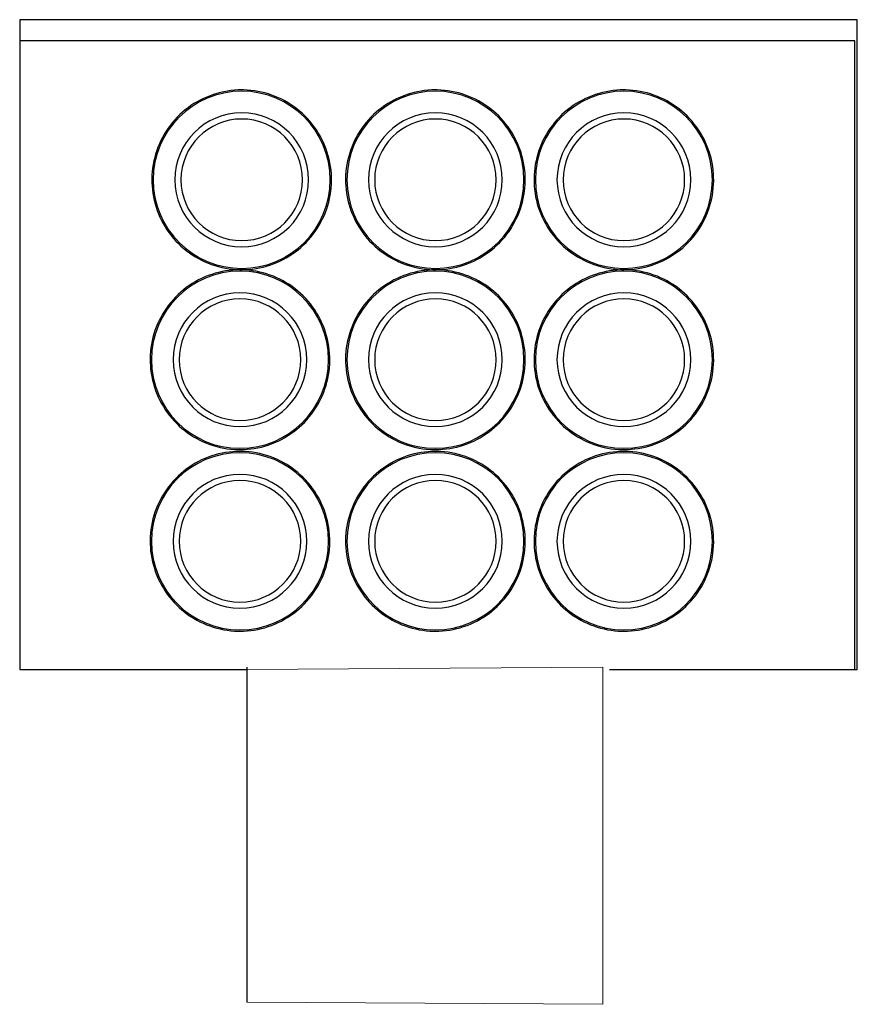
# Model space of a CAD drawing. Header units: millimetres. Extents: x 4 to 3534, y 14 to 98.
# Tile 143 of 161: x 38.29 to 39.49, y 60.4 to 61.81. Entities that reach past the tile are written whole.
import ezdxf

# ---------------------------------------------------------------- set-up
doc = ezdxf.new("R2010")
doc.units = ezdxf.units.MM
doc.header["$MEASUREMENT"] = 0
doc.layers.add('AF-Colunas', color=7, linetype='Continuous', lineweight=20)

msp = doc.modelspace()

# ---------------------------------------------------------------- linework, layer by layer
at = {"color": 7}
for p, q in [((39.4876, 61.81021), (38.2876, 61.81021)), ((38.2876, 61.81021), (38.2876, 60.87994)), ((39.4876, 60.87994), (39.4876, 61.81021)), ((39.4839, 61.77994), (38.2876, 61.77994)), ((38.2876, 61.77994), (38.2876, 60.87994)), ((39.4839, 60.87994), (39.4839, 61.77994)), ((38.2876, 60.87994), (38.6132, 60.87994)), ((38.2876, 60.87994), (38.6132, 60.87994)), ((38.6132, 60.88324), (38.6132, 60.40324)), ((39.1326, 60.87994), (39.4876, 60.87994)), ((39.1326, 60.87994), (39.4839, 60.87994))]:
    msp.add_line(p, q, dxfattribs=at)
for points in [[(38.6057, 61.70966), (38.6005, 61.70956), (38.5954, 61.70925), (38.5902, 61.70874), (38.5852, 61.70802), (38.5801, 61.7071), (38.5751, 61.70597), (38.5701, 61.70465), (38.5652, 61.70313), (38.5603, 61.70141), (38.5555, 61.6995), (38.5508, 61.6974), (38.5462, 61.69512), (38.5417, 61.69265), (38.5373, 61.69), (38.533, 61.68718), (38.5288, 61.68419), (38.5247, 61.68103), (38.5208, 61.67772), (38.517, 61.67425), (38.5133, 61.67062), (38.5098, 61.66686), (38.5065, 61.66296), (38.5033, 61.65893), (38.5002, 61.65477), (38.4974, 61.65049), (38.4947, 61.64611), (38.4921, 61.64162), (38.4898, 61.63703), (38.4877, 61.63235), (38.4857, 61.62759), (38.4839, 61.62276), (38.4823, 61.61785), (38.481, 61.61289), (38.4798, 61.60788), (38.4788, 61.60283), (38.478, 61.59774), (38.4775, 61.59262), (38.4771, 61.58749), (38.477, 61.58234), (38.477, 61.57719), (38.4773, 61.57205), (38.4777, 61.56692), (38.4784, 61.56182), (38.4792, 61.55674), (38.4803, 61.55171), (38.4816, 61.54672), (38.483, 61.54179), (38.4847, 61.53691), (38.4866, 61.53211), (38.4886, 61.52739), (38.4909, 61.52275), (38.4933, 61.51821), (38.4959, 61.51376), (38.4986, 61.50943), (38.5016, 61.50521), (38.5047, 61.50111), (38.508, 61.49713), (38.5114, 61.49329), (38.515, 61.48959), (38.5187, 61.48604), (38.5226, 61.48264), (38.5266, 61.4794), (38.5307, 61.47632), (38.5349, 61.4734), (38.5393, 61.47066), (38.5438, 61.4681), (38.5483, 61.46571), (38.553, 61.46351), (38.5577, 61.4615), (38.5625, 61.45968), (38.5674, 61.45805), (38.5724, 61.45662), (38.5774, 61.45539), (38.5824, 61.45436), (38.5875, 61.45353), (38.5926, 61.45291), (38.5977, 61.45249), (38.6029, 61.45227), (38.6057, 61.45224)], [(38.6057, 61.45224), (38.6108, 61.45235), (38.6159, 61.45265), (38.6211, 61.45317), (38.6262, 61.45389), (38.6312, 61.45481), (38.6363, 61.45593), (38.6412, 61.45725), (38.6461, 61.45878), (38.651, 61.46049), (38.6558, 61.4624), (38.6605, 61.4645), (38.6651, 61.46679), (38.6696, 61.46926), (38.674, 61.4719), (38.6783, 61.47472), (38.6825, 61.47771), (38.6866, 61.48087), (38.6905, 61.48419), (38.6943, 61.48766), (38.698, 61.49128), (38.7015, 61.49504), (38.7049, 61.49894), (38.7081, 61.50298), (38.7111, 61.50713), (38.714, 61.51141), (38.7167, 61.5158), (38.7192, 61.52029), (38.7215, 61.52488), (38.7237, 61.52955), (38.7256, 61.53431), (38.7274, 61.53915), (38.729, 61.54405), (38.7303, 61.54901), (38.7315, 61.55402), (38.7325, 61.55908), (38.7333, 61.56417), (38.7338, 61.56928), (38.7342, 61.57442), (38.7344, 61.57956), (38.7343, 61.58471), (38.7341, 61.58985), (38.7336, 61.59498), (38.7329, 61.60008), (38.7321, 61.60516), (38.731, 61.61019), (38.7297, 61.61518), (38.7283, 61.62012), (38.7266, 61.62499), (38.7247, 61.62979), (38.7227, 61.63451), (38.7205, 61.63915), (38.718, 61.6437), (38.7154, 61.64814), (38.7127, 61.65248), (38.7097, 61.6567), (38.7066, 61.6608), (38.7033, 61.66477), (38.6999, 61.66861), (38.6963, 61.67231), (38.6926, 61.67586), (38.6887, 61.67926), (38.6847, 61.68251), (38.6806, 61.68559), (38.6764, 61.6885), (38.672, 61.69124), (38.6675, 61.69381), (38.663, 61.69619), (38.6583, 61.69839), (38.6536, 61.7004), (38.6488, 61.70223), (38.6439, 61.70385), (38.6389, 61.70528), (38.6339, 61.70651), (38.6289, 61.70755), (38.6238, 61.70837), (38.6187, 61.709), (38.6136, 61.70942), (38.6084, 61.70963), (38.6057, 61.70966)], [(38.8832, 61.70966), (38.878, 61.70956), (38.8729, 61.70925), (38.8677, 61.70874), (38.8627, 61.70802), (38.8576, 61.7071), (38.8526, 61.70597), (38.8476, 61.70465), (38.8427, 61.70313), (38.8378, 61.70141), (38.833, 61.6995), (38.8283, 61.6974), (38.8237, 61.69512), (38.8192, 61.69265), (38.8148, 61.69), (38.8105, 61.68718), (38.8063, 61.68419), (38.8022, 61.68103), (38.7983, 61.67772), (38.7945, 61.67425), (38.7908, 61.67062), (38.7873, 61.66686), (38.784, 61.66296), (38.7808, 61.65893), (38.7777, 61.65477), (38.7749, 61.65049), (38.7722, 61.64611), (38.7696, 61.64162), (38.7673, 61.63703), (38.7652, 61.63235), (38.7632, 61.62759), (38.7614, 61.62276), (38.7599, 61.61785), (38.7585, 61.61289), (38.7573, 61.60788), (38.7563, 61.60283), (38.7555, 61.59774), (38.755, 61.59262), (38.7546, 61.58749), (38.7545, 61.58234), (38.7545, 61.57719), (38.7548, 61.57205), (38.7552, 61.56692), (38.7559, 61.56182), (38.7567, 61.55674), (38.7578, 61.55171), (38.7591, 61.54672), (38.7606, 61.54179), (38.7622, 61.53691), (38.7641, 61.53211), (38.7661, 61.52739), (38.7684, 61.52275), (38.7708, 61.51821), (38.7734, 61.51376), (38.7761, 61.50943), (38.7791, 61.50521), (38.7822, 61.50111), (38.7855, 61.49713), (38.7889, 61.49329), (38.7925, 61.48959), (38.7962, 61.48604), (38.8001, 61.48264), (38.8041, 61.4794), (38.8082, 61.47632), (38.8124, 61.4734), (38.8168, 61.47066), (38.8213, 61.4681), (38.8258, 61.46571), (38.8305, 61.46351), (38.8352, 61.4615), (38.84, 61.45968), (38.8449, 61.45805), (38.8499, 61.45662), (38.8549, 61.45539), (38.8599, 61.45436), (38.865, 61.45353), (38.8701, 61.45291), (38.8752, 61.45249), (38.8804, 61.45227), (38.8832, 61.45224)], [(38.8832, 61.45224), (38.8883, 61.45235), (38.8934, 61.45265), (38.8986, 61.45317), (38.9037, 61.45389), (38.9087, 61.45481), (38.9138, 61.45593), (38.9187, 61.45725), (38.9236, 61.45878), (38.9285, 61.46049), (38.9333, 61.4624), (38.938, 61.4645), (38.9426, 61.46679), (38.9471, 61.46926), (38.9515, 61.4719), (38.9558, 61.47472), (38.96, 61.47771), (38.9641, 61.48087), (38.968, 61.48419), (38.9718, 61.48766), (38.9755, 61.49128), (38.979, 61.49504), (38.9824, 61.49894), (38.9856, 61.50298), (38.9886, 61.50713), (38.9915, 61.51141), (38.9942, 61.5158), (38.9967, 61.52029), (38.999, 61.52488), (39.0012, 61.52955), (39.0031, 61.53431), (39.0049, 61.53915), (39.0065, 61.54405), (39.0078, 61.54901), (39.009, 61.55402), (39.01, 61.55908), (39.0108, 61.56417), (39.0113, 61.56928), (39.0117, 61.57442), (39.0119, 61.57956), (39.0118, 61.58471), (39.0116, 61.58985), (39.0111, 61.59498), (39.0104, 61.60008), (39.0096, 61.60516), (39.0085, 61.61019), (39.0072, 61.61518), (39.0058, 61.62012), (39.0041, 61.62499), (39.0022, 61.62979), (39.0002, 61.63451), (38.998, 61.63915), (38.9955, 61.6437), (38.9929, 61.64814), (38.9902, 61.65248), (38.9872, 61.6567), (38.9841, 61.6608), (38.9808, 61.66477), (38.9774, 61.66861), (38.9738, 61.67231), (38.9701, 61.67586), (38.9662, 61.67926), (38.9622, 61.68251), (38.9581, 61.68559), (38.9539, 61.6885), (38.9495, 61.69124), (38.945, 61.69381), (38.9405, 61.69619), (38.9358, 61.69839), (38.9311, 61.7004), (38.9263, 61.70223), (38.9214, 61.70385), (38.9164, 61.70528), (38.9114, 61.70651), (38.9064, 61.70755), (38.9013, 61.70837), (38.8962, 61.709), (38.8911, 61.70942), (38.8859, 61.70963), (38.8832, 61.70966)], [(39.1532, 61.70966), (39.148, 61.70956), (39.1429, 61.70925), (39.1377, 61.70874), (39.1327, 61.70802), (39.1276, 61.7071), (39.1226, 61.70597), (39.1176, 61.70465), (39.1127, 61.70313), (39.1078, 61.70141), (39.103, 61.6995), (39.0983, 61.6974), (39.0937, 61.69512), (39.0892, 61.69265), (39.0848, 61.69), (39.0805, 61.68718), (39.0763, 61.68419), (39.0722, 61.68103), (39.0683, 61.67772), (39.0645, 61.67425), (39.0608, 61.67062), (39.0573, 61.66686), (39.054, 61.66296), (39.0508, 61.65893), (39.0477, 61.65477), (39.0448, 61.65049), (39.0422, 61.64611), (39.0396, 61.64162), (39.0373, 61.63703), (39.0352, 61.63235), (39.0332, 61.62759), (39.0314, 61.62276), (39.0299, 61.61785), (39.0285, 61.61289), (39.0273, 61.60788), (39.0263, 61.60283), (39.0255, 61.59774), (39.025, 61.59262), (39.0246, 61.58749), (39.0245, 61.58234), (39.0245, 61.57719), (39.0248, 61.57205), (39.0252, 61.56692), (39.0259, 61.56182), (39.0267, 61.55674), (39.0278, 61.55171), (39.0291, 61.54672), (39.0306, 61.54179), (39.0322, 61.53691), (39.0341, 61.53211), (39.0361, 61.52739), (39.0384, 61.52275), (39.0408, 61.51821), (39.0434, 61.51376), (39.0461, 61.50943), (39.0491, 61.50521), (39.0522, 61.50111), (39.0555, 61.49713), (39.0589, 61.49329), (39.0625, 61.48959), (39.0662, 61.48604), (39.0701, 61.48264), (39.0741, 61.4794), (39.0782, 61.47632), (39.0824, 61.4734), (39.0868, 61.47066), (39.0913, 61.4681), (39.0958, 61.46571), (39.1005, 61.46351), (39.1052, 61.4615), (39.11, 61.45968), (39.1149, 61.45805), (39.1199, 61.45662), (39.1249, 61.45539), (39.1299, 61.45436), (39.135, 61.45353), (39.1401, 61.45291), (39.1452, 61.45249), (39.1504, 61.45227), (39.1532, 61.45224)], [(39.1532, 61.45224), (39.1583, 61.45235), (39.1634, 61.45265), (39.1686, 61.45317), (39.1737, 61.45389), (39.1787, 61.45481), (39.1838, 61.45593), (39.1887, 61.45725), (39.1936, 61.45878), (39.1985, 61.46049), (39.2033, 61.4624), (39.208, 61.4645), (39.2126, 61.46679), (39.2171, 61.46926), (39.2215, 61.4719), (39.2258, 61.47472), (39.23, 61.47771), (39.2341, 61.48087), (39.238, 61.48419), (39.2418, 61.48766), (39.2455, 61.49128), (39.249, 61.49504), (39.2524, 61.49894), (39.2556, 61.50298), (39.2586, 61.50713), (39.2615, 61.51141), (39.2642, 61.5158), (39.2667, 61.52029), (39.269, 61.52488), (39.2712, 61.52955), (39.2731, 61.53431), (39.2749, 61.53915), (39.2765, 61.54405), (39.2778, 61.54901), (39.279, 61.55402), (39.28, 61.55908), (39.2808, 61.56417), (39.2813, 61.56928), (39.2817, 61.57442), (39.2819, 61.57956), (39.2818, 61.58471), (39.2816, 61.58985), (39.2811, 61.59498), (39.2804, 61.60008), (39.2796, 61.60516), (39.2785, 61.61019), (39.2772, 61.61518), (39.2758, 61.62012), (39.2741, 61.62499), (39.2722, 61.62979), (39.2702, 61.63451), (39.268, 61.63915), (39.2655, 61.6437), (39.2629, 61.64814), (39.2602, 61.65248), (39.2572, 61.6567), (39.2541, 61.6608), (39.2508, 61.66477), (39.2474, 61.66861), (39.2438, 61.67231), (39.2401, 61.67586), (39.2362, 61.67926), (39.2322, 61.68251), (39.2281, 61.68559), (39.2239, 61.6885), (39.2195, 61.69124), (39.215, 61.69381), (39.2105, 61.69619), (39.2058, 61.69839), (39.2011, 61.7004), (39.1963, 61.70223), (39.1914, 61.70385), (39.1864, 61.70528), (39.1814, 61.70651), (39.1764, 61.70755), (39.1713, 61.70837), (39.1662, 61.709), (39.1611, 61.70942), (39.1559, 61.70963), (39.1532, 61.70966)], [(38.6032, 61.45205), (38.598, 61.45195), (38.5929, 61.45164), (38.5877, 61.45113), (38.5826, 61.45041), (38.5776, 61.44949), (38.5726, 61.44836), (38.5676, 61.44704), (38.5627, 61.44552), (38.5578, 61.4438), (38.553, 61.44189), (38.5483, 61.43979), (38.5437, 61.43751), (38.5392, 61.43504), (38.5348, 61.43239), (38.5305, 61.42957), (38.5263, 61.42658), (38.5222, 61.42342), (38.5183, 61.42011), (38.5145, 61.41664), (38.5108, 61.41302), (38.5073, 61.40925), (38.504, 61.40535), (38.5008, 61.40132), (38.4977, 61.39716), (38.4949, 61.39289), (38.4922, 61.3885), (38.4896, 61.38401), (38.4873, 61.37942), (38.4852, 61.37474), (38.4832, 61.36998), (38.4814, 61.36515), (38.4798, 61.36025), (38.4785, 61.35529), (38.4773, 61.35027), (38.4763, 61.34522), (38.4755, 61.34013), (38.475, 61.33501), (38.4746, 61.32988), (38.4745, 61.32473), (38.4745, 61.31959), (38.4748, 61.31444), (38.4752, 61.30932), (38.4759, 61.30421), (38.4767, 61.29914), (38.4778, 61.2941), (38.4791, 61.28911), (38.4806, 61.28418), (38.4822, 61.27931), (38.4841, 61.2745), (38.4861, 61.26978), (38.4884, 61.26514), (38.4908, 61.2606), (38.4934, 61.25616), (38.4961, 61.25182), (38.4991, 61.2476), (38.5022, 61.2435), (38.5055, 61.23952), (38.5089, 61.23569), (38.5125, 61.23199), (38.5162, 61.22843), (38.5201, 61.22503), (38.5241, 61.22179), (38.5282, 61.21871), (38.5324, 61.2158), (38.5368, 61.21305), (38.5413, 61.21049), (38.5458, 61.2081), (38.5505, 61.2059), (38.5552, 61.20389), (38.56, 61.20207), (38.5649, 61.20044), (38.5699, 61.19901), (38.5749, 61.19778), (38.5799, 61.19675), (38.585, 61.19592), (38.5901, 61.1953), (38.5952, 61.19488), (38.6004, 61.19466), (38.6032, 61.19463)], [(38.6032, 61.19463), (38.6083, 61.19474), (38.6134, 61.19505), (38.6186, 61.19556), (38.6237, 61.19628), (38.6287, 61.1972), (38.6338, 61.19832), (38.6387, 61.19965), (38.6436, 61.20117), (38.6485, 61.20288), (38.6533, 61.20479), (38.658, 61.20689), (38.6626, 61.20918), (38.6671, 61.21165), (38.6715, 61.21429), (38.6758, 61.21712), (38.68, 61.22011), (38.6841, 61.22326), (38.688, 61.22658), (38.6918, 61.23005), (38.6955, 61.23367), (38.699, 61.23743), (38.7024, 61.24134), (38.7056, 61.24537), (38.7086, 61.24953), (38.7115, 61.2538), (38.7142, 61.25819), (38.7167, 61.26268), (38.719, 61.26727), (38.7212, 61.27194), (38.7231, 61.2767), (38.7249, 61.28154), (38.7265, 61.28644), (38.7278, 61.2914), (38.729, 61.29641), (38.73, 61.30147), (38.7308, 61.30656), (38.7313, 61.31167), (38.7317, 61.31681), (38.7319, 61.32195), (38.7318, 61.3271), (38.7316, 61.33224), (38.7311, 61.33737), (38.7304, 61.34248), (38.7296, 61.34755), (38.7285, 61.35259), (38.7272, 61.35758), (38.7258, 61.36251), (38.7241, 61.36738), (38.7222, 61.37218), (38.7202, 61.37691), (38.718, 61.38154), (38.7155, 61.38609), (38.7129, 61.39053), (38.7102, 61.39487), (38.7072, 61.39909), (38.7041, 61.40319), (38.7008, 61.40716), (38.6974, 61.411), (38.6938, 61.4147), (38.6901, 61.41825), (38.6862, 61.42165), (38.6822, 61.4249), (38.6781, 61.42798), (38.6739, 61.43089), (38.6695, 61.43363), (38.665, 61.4362), (38.6605, 61.43858), (38.6558, 61.44078), (38.6511, 61.4428), (38.6463, 61.44462), (38.6414, 61.44624), (38.6364, 61.44767), (38.6314, 61.44891), (38.6264, 61.44994), (38.6213, 61.45077), (38.6162, 61.45139), (38.6111, 61.45181), (38.6059, 61.45202), (38.6032, 61.45205)], [(38.8832, 61.45205), (38.878, 61.45195), (38.8729, 61.45164), (38.8677, 61.45113), (38.8627, 61.45041), (38.8576, 61.44949), (38.8526, 61.44836), (38.8476, 61.44704), (38.8427, 61.44552), (38.8378, 61.4438), (38.833, 61.44189), (38.8283, 61.43979), (38.8237, 61.43751), (38.8192, 61.43504), (38.8148, 61.43239), (38.8105, 61.42957), (38.8063, 61.42658), (38.8022, 61.42342), (38.7983, 61.42011), (38.7945, 61.41664), (38.7908, 61.41302), (38.7873, 61.40925), (38.784, 61.40535), (38.7808, 61.40132), (38.7777, 61.39716), (38.7749, 61.39289), (38.7722, 61.3885), (38.7696, 61.38401), (38.7673, 61.37942), (38.7652, 61.37474), (38.7632, 61.36998), (38.7614, 61.36515), (38.7599, 61.36025), (38.7585, 61.35529), (38.7573, 61.35027), (38.7563, 61.34522), (38.7555, 61.34013), (38.755, 61.33501), (38.7546, 61.32988), (38.7545, 61.32473), (38.7545, 61.31959), (38.7548, 61.31444), (38.7552, 61.30932), (38.7559, 61.30421), (38.7567, 61.29914), (38.7578, 61.2941), (38.7591, 61.28911), (38.7606, 61.28418), (38.7622, 61.27931), (38.7641, 61.2745), (38.7661, 61.26978), (38.7684, 61.26514), (38.7708, 61.2606), (38.7734, 61.25616), (38.7761, 61.25182), (38.7791, 61.2476), (38.7822, 61.2435), (38.7855, 61.23952), (38.7889, 61.23569), (38.7925, 61.23199), (38.7962, 61.22843), (38.8001, 61.22503), (38.8041, 61.22179), (38.8082, 61.21871), (38.8124, 61.2158), (38.8168, 61.21305), (38.8213, 61.21049), (38.8258, 61.2081), (38.8305, 61.2059), (38.8352, 61.20389), (38.84, 61.20207), (38.8449, 61.20044), (38.8499, 61.19901), (38.8549, 61.19778), (38.8599, 61.19675), (38.865, 61.19592), (38.8701, 61.1953), (38.8752, 61.19488), (38.8804, 61.19466), (38.8832, 61.19463)], [(38.8832, 61.19463), (38.8883, 61.19474), (38.8934, 61.19505), (38.8986, 61.19556), (38.9037, 61.19628), (38.9087, 61.1972), (38.9138, 61.19832), (38.9187, 61.19965), (38.9236, 61.20117), (38.9285, 61.20288), (38.9333, 61.20479), (38.938, 61.20689), (38.9426, 61.20918), (38.9471, 61.21165), (38.9515, 61.21429), (38.9558, 61.21712), (38.96, 61.22011), (38.9641, 61.22326), (38.968, 61.22658), (38.9718, 61.23005), (38.9755, 61.23367), (38.979, 61.23743), (38.9824, 61.24134), (38.9856, 61.24537), (38.9886, 61.24953), (38.9915, 61.2538), (38.9942, 61.25819), (38.9967, 61.26268), (38.999, 61.26727), (39.0012, 61.27194), (39.0031, 61.2767), (39.0049, 61.28154), (39.0065, 61.28644), (39.0078, 61.2914), (39.009, 61.29641), (39.01, 61.30147), (39.0108, 61.30656), (39.0113, 61.31167), (39.0117, 61.31681), (39.0119, 61.32195), (39.0118, 61.3271), (39.0116, 61.33224), (39.0111, 61.33737), (39.0104, 61.34248), (39.0096, 61.34755), (39.0085, 61.35259), (39.0072, 61.35758), (39.0058, 61.36251), (39.0041, 61.36738), (39.0022, 61.37218), (39.0002, 61.37691), (38.998, 61.38154), (38.9955, 61.38609), (38.9929, 61.39053), (38.9902, 61.39487), (38.9872, 61.39909), (38.9841, 61.40319), (38.9808, 61.40716), (38.9774, 61.411), (38.9738, 61.4147), (38.9701, 61.41825), (38.9662, 61.42165), (38.9622, 61.4249), (38.9581, 61.42798), (38.9539, 61.43089), (38.9495, 61.43363), (38.945, 61.4362), (38.9405, 61.43858), (38.9358, 61.44078), (38.9311, 61.4428), (38.9263, 61.44462), (38.9214, 61.44624), (38.9164, 61.44767), (38.9114, 61.44891), (38.9064, 61.44994), (38.9013, 61.45077), (38.8962, 61.45139), (38.8911, 61.45181), (38.8859, 61.45202), (38.8832, 61.45205)], [(39.1532, 61.45205), (39.148, 61.45195), (39.1429, 61.45164), (39.1377, 61.45113), (39.1327, 61.45041), (39.1276, 61.44949), (39.1226, 61.44836), (39.1176, 61.44704), (39.1127, 61.44552), (39.1078, 61.4438), (39.103, 61.44189), (39.0983, 61.43979), (39.0937, 61.43751), (39.0892, 61.43504), (39.0848, 61.43239), (39.0805, 61.42957), (39.0763, 61.42658), (39.0722, 61.42342), (39.0683, 61.42011), (39.0645, 61.41664), (39.0608, 61.41302), (39.0573, 61.40925), (39.054, 61.40535), (39.0508, 61.40132), (39.0477, 61.39716), (39.0448, 61.39289), (39.0422, 61.3885), (39.0396, 61.38401), (39.0373, 61.37942), (39.0352, 61.37474), (39.0332, 61.36998), (39.0314, 61.36515), (39.0299, 61.36025), (39.0285, 61.35529), (39.0273, 61.35027), (39.0263, 61.34522), (39.0255, 61.34013), (39.025, 61.33501), (39.0246, 61.32988), (39.0245, 61.32473), (39.0245, 61.31959), (39.0248, 61.31444), (39.0252, 61.30932), (39.0259, 61.30421), (39.0267, 61.29914), (39.0278, 61.2941), (39.0291, 61.28911), (39.0306, 61.28418), (39.0322, 61.27931), (39.0341, 61.2745), (39.0361, 61.26978), (39.0384, 61.26514), (39.0408, 61.2606), (39.0434, 61.25616), (39.0461, 61.25182), (39.0491, 61.2476), (39.0522, 61.2435), (39.0555, 61.23952), (39.0589, 61.23569), (39.0625, 61.23199), (39.0662, 61.22843), (39.0701, 61.22503), (39.0741, 61.22179), (39.0782, 61.21871), (39.0824, 61.2158), (39.0868, 61.21305), (39.0913, 61.21049), (39.0958, 61.2081), (39.1005, 61.2059), (39.1052, 61.20389), (39.11, 61.20207), (39.1149, 61.20044), (39.1199, 61.19901), (39.1249, 61.19778), (39.1299, 61.19675), (39.135, 61.19592), (39.1401, 61.1953), (39.1452, 61.19488), (39.1504, 61.19466), (39.1532, 61.19463)], [(39.1532, 61.19463), (39.1583, 61.19474), (39.1634, 61.19505), (39.1686, 61.19556), (39.1737, 61.19628), (39.1787, 61.1972), (39.1838, 61.19832), (39.1887, 61.19965), (39.1936, 61.20117), (39.1985, 61.20288), (39.2033, 61.20479), (39.208, 61.20689), (39.2126, 61.20918), (39.2171, 61.21165), (39.2215, 61.21429), (39.2258, 61.21712), (39.23, 61.22011), (39.2341, 61.22326), (39.238, 61.22658), (39.2418, 61.23005), (39.2455, 61.23367), (39.249, 61.23743), (39.2524, 61.24134), (39.2556, 61.24537), (39.2586, 61.24953), (39.2615, 61.2538), (39.2642, 61.25819), (39.2667, 61.26268), (39.269, 61.26727), (39.2712, 61.27194), (39.2731, 61.2767), (39.2749, 61.28154), (39.2765, 61.28644), (39.2778, 61.2914), (39.279, 61.29641), (39.28, 61.30147), (39.2808, 61.30656), (39.2813, 61.31167), (39.2817, 61.31681), (39.2819, 61.32195), (39.2818, 61.3271), (39.2816, 61.33224), (39.2811, 61.33737), (39.2804, 61.34248), (39.2796, 61.34755), (39.2785, 61.35259), (39.2772, 61.35758), (39.2758, 61.36251), (39.2741, 61.36738), (39.2722, 61.37218), (39.2702, 61.37691), (39.268, 61.38154), (39.2655, 61.38609), (39.2629, 61.39053), (39.2602, 61.39487), (39.2572, 61.39909), (39.2541, 61.40319), (39.2508, 61.40716), (39.2474, 61.411), (39.2438, 61.4147), (39.2401, 61.41825), (39.2362, 61.42165), (39.2322, 61.4249), (39.2281, 61.42798), (39.2239, 61.43089), (39.2195, 61.43363), (39.215, 61.4362), (39.2105, 61.43858), (39.2058, 61.44078), (39.2011, 61.4428), (39.1963, 61.44462), (39.1914, 61.44624), (39.1864, 61.44767), (39.1814, 61.44891), (39.1764, 61.44994), (39.1713, 61.45077), (39.1662, 61.45139), (39.1611, 61.45181), (39.1559, 61.45202), (39.1532, 61.45205)], [(38.6032, 61.19205), (38.598, 61.19195), (38.5929, 61.19164), (38.5877, 61.19113), (38.5826, 61.19041), (38.5776, 61.18949), (38.5726, 61.18836), (38.5676, 61.18704), (38.5627, 61.18552), (38.5578, 61.1838), (38.553, 61.18189), (38.5483, 61.17979), (38.5437, 61.17751), (38.5392, 61.17504), (38.5348, 61.17239), (38.5305, 61.16957), (38.5263, 61.16658), (38.5222, 61.16343), (38.5183, 61.16011), (38.5145, 61.15664), (38.5108, 61.15302), (38.5073, 61.14925), (38.504, 61.14535), (38.5008, 61.14132), (38.4977, 61.13716), (38.4949, 61.13289), (38.4922, 61.1285), (38.4896, 61.12401), (38.4873, 61.11942), (38.4852, 61.11474), (38.4832, 61.10998), (38.4814, 61.10515), (38.4798, 61.10025), (38.4785, 61.09529), (38.4773, 61.09028), (38.4763, 61.08522), (38.4755, 61.08013), (38.475, 61.07501), (38.4746, 61.06988), (38.4745, 61.06473), (38.4745, 61.05959), (38.4748, 61.05444), (38.4752, 61.04932), (38.4759, 61.04421), (38.4767, 61.03914), (38.4778, 61.0341), (38.4791, 61.02911), (38.4806, 61.02418), (38.4822, 61.01931), (38.4841, 61.0145), (38.4861, 61.00978), (38.4884, 61.00514), (38.4908, 61.0006), (38.4934, 60.99616), (38.4961, 60.99182), (38.4991, 60.9876), (38.5022, 60.9835), (38.5055, 60.97952), (38.5089, 60.97569), (38.5125, 60.97199), (38.5162, 60.96843), (38.5201, 60.96503), (38.5241, 60.96179), (38.5282, 60.95871), (38.5324, 60.9558), (38.5368, 60.95305), (38.5413, 60.95049), (38.5458, 60.9481), (38.5505, 60.9459), (38.5552, 60.94389), (38.56, 60.94207), (38.5649, 60.94044), (38.5699, 60.93901), (38.5749, 60.93778), (38.5799, 60.93675), (38.585, 60.93592), (38.5901, 60.9353), (38.5952, 60.93488), (38.6004, 60.93466), (38.6032, 60.93463)], [(38.6032, 60.93463), (38.6083, 60.93474), (38.6134, 60.93505), (38.6186, 60.93556), (38.6237, 60.93628), (38.6287, 60.9372), (38.6338, 60.93832), (38.6387, 60.93965), (38.6436, 60.94117), (38.6485, 60.94288), (38.6533, 60.94479), (38.658, 60.94689), (38.6626, 60.94918), (38.6671, 60.95165), (38.6715, 60.95429), (38.6758, 60.95711), (38.68, 60.96011), (38.6841, 60.96326), (38.688, 60.96658), (38.6918, 60.97005), (38.6955, 60.97367), (38.699, 60.97743), (38.7024, 60.98134), (38.7056, 60.98537), (38.7086, 60.98953), (38.7115, 60.9938), (38.7142, 60.99819), (38.7167, 61.00268), (38.719, 61.00727), (38.7212, 61.01194), (38.7231, 61.0167), (38.7249, 61.02154), (38.7265, 61.02644), (38.7278, 61.0314), (38.729, 61.03641), (38.73, 61.04147), (38.7308, 61.04656), (38.7313, 61.05167), (38.7317, 61.05681), (38.7319, 61.06195), (38.7318, 61.0671), (38.7316, 61.07224), (38.7311, 61.07737), (38.7304, 61.08248), (38.7296, 61.08755), (38.7285, 61.09259), (38.7272, 61.09758), (38.7258, 61.10251), (38.7241, 61.10738), (38.7222, 61.11218), (38.7202, 61.11691), (38.718, 61.12154), (38.7155, 61.12609), (38.7129, 61.13053), (38.7102, 61.13487), (38.7072, 61.13909), (38.7041, 61.14319), (38.7008, 61.14716), (38.6974, 61.151), (38.6938, 61.1547), (38.6901, 61.15825), (38.6862, 61.16165), (38.6822, 61.1649), (38.6781, 61.16798), (38.6739, 61.17089), (38.6695, 61.17363), (38.665, 61.1762), (38.6605, 61.17858), (38.6558, 61.18078), (38.6511, 61.1828), (38.6463, 61.18462), (38.6414, 61.18624), (38.6364, 61.18767), (38.6314, 61.18891), (38.6264, 61.18994), (38.6213, 61.19077), (38.6162, 61.19139), (38.6111, 61.19181), (38.6059, 61.19202), (38.6032, 61.19205)], [(38.8832, 61.19205), (38.878, 61.19195), (38.8729, 61.19164), (38.8677, 61.19113), (38.8627, 61.19041), (38.8576, 61.18949), (38.8526, 61.18836), (38.8476, 61.18704), (38.8427, 61.18552), (38.8378, 61.1838), (38.833, 61.18189), (38.8283, 61.17979), (38.8237, 61.17751), (38.8192, 61.17504), (38.8148, 61.17239), (38.8105, 61.16957), (38.8063, 61.16658), (38.8022, 61.16343), (38.7983, 61.16011), (38.7945, 61.15664), (38.7908, 61.15302), (38.7873, 61.14925), (38.784, 61.14535), (38.7808, 61.14132), (38.7777, 61.13716), (38.7749, 61.13289), (38.7722, 61.1285), (38.7696, 61.12401), (38.7673, 61.11942), (38.7652, 61.11474), (38.7632, 61.10998), (38.7614, 61.10515), (38.7599, 61.10025), (38.7585, 61.09529), (38.7573, 61.09028), (38.7563, 61.08522), (38.7555, 61.08013), (38.755, 61.07501), (38.7546, 61.06988), (38.7545, 61.06473), (38.7545, 61.05959), (38.7548, 61.05444), (38.7552, 61.04932), (38.7559, 61.04421), (38.7567, 61.03914), (38.7578, 61.0341), (38.7591, 61.02911), (38.7606, 61.02418), (38.7622, 61.01931), (38.7641, 61.0145), (38.7661, 61.00978), (38.7684, 61.00514), (38.7708, 61.0006), (38.7734, 60.99616), (38.7761, 60.99182), (38.7791, 60.9876), (38.7822, 60.9835), (38.7855, 60.97952), (38.7889, 60.97569), (38.7925, 60.97199), (38.7962, 60.96843), (38.8001, 60.96503), (38.8041, 60.96179), (38.8082, 60.95871), (38.8124, 60.9558), (38.8168, 60.95305), (38.8213, 60.95049), (38.8258, 60.9481), (38.8305, 60.9459), (38.8352, 60.94389), (38.84, 60.94207), (38.8449, 60.94044), (38.8499, 60.93901), (38.8549, 60.93778), (38.8599, 60.93675), (38.865, 60.93592), (38.8701, 60.9353), (38.8752, 60.93488), (38.8804, 60.93466), (38.8832, 60.93463)], [(38.8832, 60.93463), (38.8883, 60.93474), (38.8934, 60.93505), (38.8986, 60.93556), (38.9037, 60.93628), (38.9087, 60.9372), (38.9138, 60.93832), (38.9187, 60.93965), (38.9236, 60.94117), (38.9285, 60.94288), (38.9333, 60.94479), (38.938, 60.94689), (38.9426, 60.94918), (38.9471, 60.95165), (38.9515, 60.95429), (38.9558, 60.95711), (38.96, 60.96011), (38.9641, 60.96326), (38.968, 60.96658), (38.9718, 60.97005), (38.9755, 60.97367), (38.979, 60.97743), (38.9824, 60.98134), (38.9856, 60.98537), (38.9886, 60.98953), (38.9915, 60.9938), (38.9942, 60.99819), (38.9967, 61.00268), (38.999, 61.00727), (39.0012, 61.01194), (39.0031, 61.0167), (39.0049, 61.02154), (39.0065, 61.02644), (39.0078, 61.0314), (39.009, 61.03641), (39.01, 61.04147), (39.0108, 61.04656), (39.0113, 61.05167), (39.0117, 61.05681), (39.0119, 61.06195), (39.0118, 61.0671), (39.0116, 61.07224), (39.0111, 61.07737), (39.0104, 61.08248), (39.0096, 61.08755), (39.0085, 61.09259), (39.0072, 61.09758), (39.0058, 61.10251), (39.0041, 61.10738), (39.0022, 61.11218), (39.0002, 61.11691), (38.998, 61.12154), (38.9955, 61.12609), (38.9929, 61.13053), (38.9902, 61.13487), (38.9872, 61.13909), (38.9841, 61.14319), (38.9808, 61.14716), (38.9774, 61.151), (38.9738, 61.1547), (38.9701, 61.15825), (38.9662, 61.16165), (38.9622, 61.1649), (38.9581, 61.16798), (38.9539, 61.17089), (38.9495, 61.17363), (38.945, 61.1762), (38.9405, 61.17858), (38.9358, 61.18078), (38.9311, 61.1828), (38.9263, 61.18462), (38.9214, 61.18624), (38.9164, 61.18767), (38.9114, 61.18891), (38.9064, 61.18994), (38.9013, 61.19077), (38.8962, 61.19139), (38.8911, 61.19181), (38.8859, 61.19202), (38.8832, 61.19205)], [(39.1532, 61.19205), (39.148, 61.19195), (39.1429, 61.19164), (39.1377, 61.19113), (39.1327, 61.19041), (39.1276, 61.18949), (39.1226, 61.18836), (39.1176, 61.18704), (39.1127, 61.18552), (39.1078, 61.1838), (39.103, 61.18189), (39.0983, 61.17979), (39.0937, 61.17751), (39.0892, 61.17504), (39.0848, 61.17239), (39.0805, 61.16957), (39.0763, 61.16658), (39.0722, 61.16343), (39.0683, 61.16011), (39.0645, 61.15664), (39.0608, 61.15302), (39.0573, 61.14925), (39.054, 61.14535), (39.0508, 61.14132), (39.0477, 61.13716), (39.0448, 61.13289), (39.0422, 61.1285), (39.0396, 61.12401), (39.0373, 61.11942), (39.0352, 61.11474), (39.0332, 61.10998), (39.0314, 61.10515), (39.0299, 61.10025), (39.0285, 61.09529), (39.0273, 61.09028), (39.0263, 61.08522), (39.0255, 61.08013), (39.025, 61.07501), (39.0246, 61.06988), (39.0245, 61.06473), (39.0245, 61.05959), (39.0248, 61.05444), (39.0252, 61.04932), (39.0259, 61.04421), (39.0267, 61.03914), (39.0278, 61.0341), (39.0291, 61.02911), (39.0306, 61.02418), (39.0322, 61.01931), (39.0341, 61.0145), (39.0361, 61.00978), (39.0384, 61.00514), (39.0408, 61.0006), (39.0434, 60.99616), (39.0461, 60.99182), (39.0491, 60.9876), (39.0522, 60.9835), (39.0555, 60.97952), (39.0589, 60.97569), (39.0625, 60.97199), (39.0662, 60.96843), (39.0701, 60.96503), (39.0741, 60.96179), (39.0782, 60.95871), (39.0824, 60.9558), (39.0868, 60.95305), (39.0913, 60.95049), (39.0958, 60.9481), (39.1005, 60.9459), (39.1052, 60.94389), (39.11, 60.94207), (39.1149, 60.94044), (39.1199, 60.93901), (39.1249, 60.93778), (39.1299, 60.93675), (39.135, 60.93592), (39.1401, 60.9353), (39.1452, 60.93488), (39.1504, 60.93466), (39.1532, 60.93463)], [(39.1532, 60.93463), (39.1583, 60.93474), (39.1634, 60.93505), (39.1686, 60.93556), (39.1737, 60.93628), (39.1787, 60.9372), (39.1838, 60.93832), (39.1887, 60.93965), (39.1936, 60.94117), (39.1985, 60.94288), (39.2033, 60.94479), (39.208, 60.94689), (39.2126, 60.94918), (39.2171, 60.95165), (39.2215, 60.95429), (39.2258, 60.95711), (39.23, 60.96011), (39.2341, 60.96326), (39.238, 60.96658), (39.2418, 60.97005), (39.2455, 60.97367), (39.249, 60.97743), (39.2524, 60.98134), (39.2556, 60.98537), (39.2586, 60.98953), (39.2615, 60.9938), (39.2642, 60.99819), (39.2667, 61.00268), (39.269, 61.00727), (39.2712, 61.01194), (39.2731, 61.0167), (39.2749, 61.02154), (39.2765, 61.02644), (39.2778, 61.0314), (39.279, 61.03641), (39.28, 61.04147), (39.2808, 61.04656), (39.2813, 61.05167), (39.2817, 61.05681), (39.2819, 61.06195), (39.2818, 61.0671), (39.2816, 61.07224), (39.2811, 61.07737), (39.2804, 61.08248), (39.2796, 61.08755), (39.2785, 61.09259), (39.2772, 61.09758), (39.2758, 61.10251), (39.2741, 61.10738), (39.2722, 61.11218), (39.2702, 61.11691), (39.268, 61.12154), (39.2655, 61.12609), (39.2629, 61.13053), (39.2602, 61.13487), (39.2572, 61.13909), (39.2541, 61.14319), (39.2508, 61.14716), (39.2474, 61.151), (39.2438, 61.1547), (39.2401, 61.15825), (39.2362, 61.16165), (39.2322, 61.1649), (39.2281, 61.16798), (39.2239, 61.17089), (39.2195, 61.17363), (39.215, 61.1762), (39.2105, 61.17858), (39.2058, 61.18078), (39.2011, 61.1828), (39.1963, 61.18462), (39.1914, 61.18624), (39.1864, 61.18767), (39.1814, 61.18891), (39.1764, 61.18994), (39.1713, 61.19077), (39.1662, 61.19139), (39.1611, 61.19181), (39.1559, 61.19202), (39.1532, 61.19205)]]:
    msp.add_lwpolyline(points, dxfattribs=at)
for centre, radius, start, end in [((38.6057, 61.58095), 0.12686, 90, 270), ((38.6057, 61.58095), 0.12686, 270, 90), ((38.8832, 61.58095), 0.12686, 90, 270), ((38.8832, 61.58095), 0.12686, 270, 90), ((39.1532, 61.58095), 0.12686, 90, 270), ((39.1532, 61.58095), 0.12686, 270, 90), ((38.6057, 61.58095), 0.09584, 90, 270), ((38.6057, 61.58095), 0.08705, 90, 270), ((38.6057, 61.58095), 0.09584, 270, 90), ((38.6057, 61.58095), 0.08705, 270, 90), ((38.8832, 61.58095), 0.09584, 90, 270), ((38.8832, 61.58095), 0.08705, 90, 270), ((38.8832, 61.58095), 0.09584, 270, 90), ((38.8832, 61.58095), 0.08705, 270, 90), ((39.1532, 61.58095), 0.09584, 90, 270), ((39.1532, 61.58095), 0.08705, 90, 270), ((39.1532, 61.58095), 0.09584, 270, 90), ((39.1532, 61.58095), 0.08705, 270, 90), ((38.6032, 61.32334), 0.12686, 90, 270), ((38.6032, 61.32334), 0.12686, 270, 90), ((38.8832, 61.32334), 0.12686, 90, 270), ((38.8832, 61.32334), 0.12686, 270, 90), ((39.1532, 61.32334), 0.12686, 90, 270), ((39.1532, 61.32334), 0.12686, 270, 90), ((38.6032, 61.32334), 0.09584, 90, 270), ((38.6032, 61.32334), 0.09584, 270, 90), ((38.8832, 61.32334), 0.09584, 90, 270), ((38.8832, 61.32334), 0.09584, 270, 90), ((39.1532, 61.32334), 0.09584, 90, 270), ((39.1532, 61.32334), 0.09584, 270, 90), ((38.6032, 61.32334), 0.08705, 90, 270), ((38.6032, 61.32334), 0.08705, 270, 90), ((38.8832, 61.32334), 0.08705, 90, 270), ((38.8832, 61.32334), 0.08705, 270, 90), ((39.1532, 61.32334), 0.08705, 90, 270), ((39.1532, 61.32334), 0.08705, 270, 90), ((38.6032, 61.06334), 0.12686, 90, 270), ((38.6032, 61.06334), 0.12686, 270, 90), ((38.8832, 61.06334), 0.12686, 90, 270), ((38.8832, 61.06334), 0.12686, 270, 90), ((39.1532, 61.06334), 0.12686, 90, 270), ((39.1532, 61.06334), 0.12686, 270, 90), ((38.6032, 61.06334), 0.09584, 90, 270), ((38.6032, 61.06334), 0.09584, 270, 90), ((38.8832, 61.06334), 0.09584, 90, 270), ((38.8832, 61.06334), 0.09584, 270, 90), ((39.1532, 61.06334), 0.09584, 90, 270), ((39.1532, 61.06334), 0.09584, 270, 90), ((38.6032, 61.06334), 0.08705, 90, 270), ((38.6032, 61.06334), 0.08705, 270, 90), ((38.8832, 61.06334), 0.08705, 90, 270), ((38.8832, 61.06334), 0.08705, 270, 90), ((39.1532, 61.06334), 0.08705, 90, 270), ((39.1532, 61.06334), 0.08705, 270, 90)]:
    msp.add_arc(centre, radius, start, end, dxfattribs=at)
at = {"layer": 'AF-Colunas'}
for p, q in [((38.6132, 60.87994), (39.1232, 60.88324)), ((38.6132, 60.40324), (38.6132, 60.87994)), ((39.1232, 60.88324), (39.1232, 60.40039)), ((39.1232, 60.40039), (38.6132, 60.40324))]:
    msp.add_line(p, q, dxfattribs=at)

doc.saveas('drawing.dxf')
